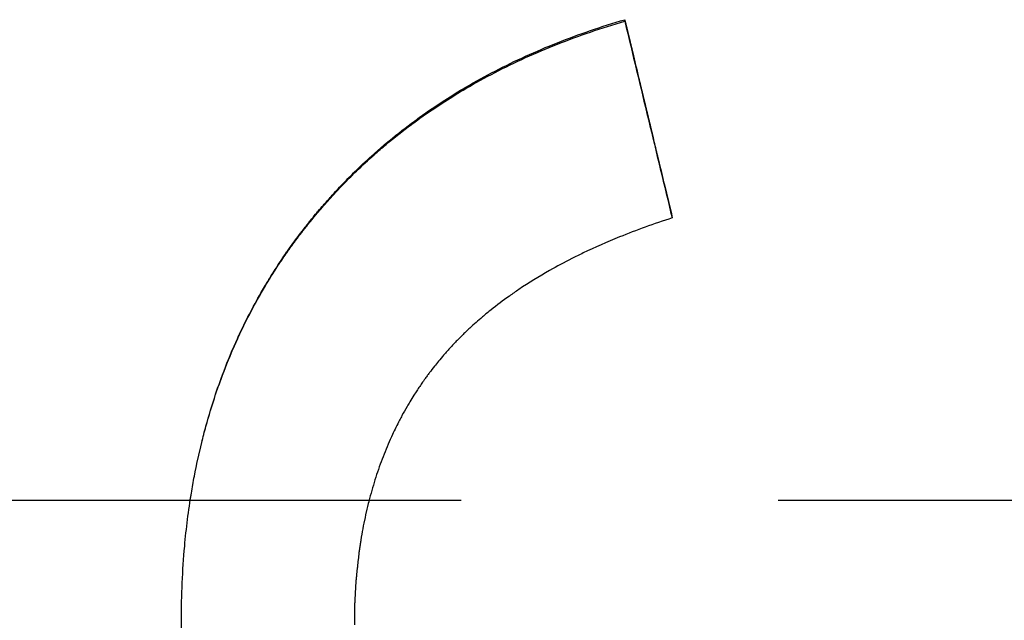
# Model space of a CAD drawing. Extents: x -0.04 to 9.89, y -3.48 to 3.48.
# Tile 7 of 11: x 0.58 to 0.89, y -0.04 to 0.15. Entities that reach past the tile are written whole.
import ezdxf

# ---------------------------------------------------------------- set-up
doc = ezdxf.new("R2010")
doc.units = 0
doc.header["$MEASUREMENT"] = 0
doc.linetypes.add('CHAIN', pattern=[0.7087, 0.4724, -0.0591, 0.1181, -0.0591])
doc.layers.get('0').update_dxf_attribs({"linetype": 'CONTINUOUS'})

msp = doc.modelspace()

# ---------------------------------------------------------------- linework, layer by layer
msp.add_line((0.76652, 0.15111), (0.76652, 0.15159))
at = {"linetype": 'CHAIN', "ltscale": 0.486807}
msp.add_line((-0.045, 0), (9.88752, 0), dxfattribs=at)
for points, knots in [([(0.62677, -0.03786), (0.62677, -0.02986), (0.62711, -0.02206), (0.62779, -0.01448), (0.6283, -0.0088), (0.629, -0.00323), (0.6299, 0.00222), (0.63019, 0.00403), (0.63051, 0.00583), (0.63085, 0.00762), (0.63153, 0.0112), (0.6323, 0.01472), (0.63315, 0.01819), (0.63358, 0.01993), (0.63402, 0.02165), (0.63449, 0.02336), (0.63543, 0.02678), (0.63645, 0.03014), (0.63756, 0.03345), (0.63811, 0.03511), (0.63868, 0.03675), (0.63928, 0.03838), (0.64047, 0.04163), (0.64175, 0.04484), (0.64311, 0.04799), (0.64379, 0.04956), (0.64449, 0.05112), (0.64522, 0.05267), (0.6463, 0.05499), (0.64743, 0.05729), (0.64862, 0.05955), (0.6498, 0.06181), (0.65103, 0.06404), (0.6523, 0.06625), (0.65273, 0.06698), (0.65316, 0.06771), (0.65359, 0.06844), (0.65425, 0.06953), (0.65492, 0.07061), (0.65559, 0.07169), (0.65582, 0.07205), (0.65605, 0.0724), (0.65628, 0.07276), (0.65696, 0.07383), (0.65766, 0.0749), (0.65837, 0.07595), (0.65884, 0.07666), (0.65932, 0.07736), (0.65981, 0.07805), (0.66005, 0.0784), (0.66029, 0.07875), (0.66054, 0.0791), (0.6609, 0.07962), (0.66127, 0.08014), (0.66165, 0.08065), (0.66202, 0.08117), (0.6624, 0.08169), (0.66277, 0.0822), (0.6629, 0.08237), (0.66303, 0.08254), (0.66315, 0.08271), (0.66354, 0.08322), (0.66392, 0.08373), (0.66431, 0.08424), (0.66456, 0.08458), (0.66482, 0.08492), (0.66508, 0.08525), (0.66521, 0.08542), (0.66534, 0.08559), (0.66547, 0.08575), (0.66586, 0.08626), (0.66626, 0.08676), (0.66665, 0.08725), (0.66692, 0.08759), (0.66718, 0.08792), (0.66745, 0.08825), (0.66798, 0.08891), (0.66851, 0.08956), (0.66906, 0.09021), (0.66933, 0.09054), (0.6696, 0.09086), (0.66987, 0.09118), (0.67041, 0.09183), (0.67096, 0.09247), (0.67152, 0.09311), (0.67179, 0.09343), (0.67207, 0.09375), (0.67235, 0.09406), (0.67319, 0.09501), (0.67403, 0.09595), (0.67489, 0.09689), (0.67546, 0.09751), (0.67603, 0.09812), (0.67661, 0.09873), (0.67777, 0.09996), (0.67894, 0.10116), (0.68013, 0.10235), (0.68073, 0.10295), (0.68133, 0.10354), (0.68194, 0.10413), (0.68375, 0.10588), (0.6856, 0.10761), (0.68749, 0.10929), (0.68875, 0.11041), (0.69003, 0.11151), (0.69132, 0.1126), (0.69391, 0.11477), (0.69657, 0.11688), (0.69929, 0.11891), (0.70065, 0.11993), (0.70203, 0.12093), (0.70343, 0.12192), (0.70762, 0.12487), (0.71196, 0.12766), (0.71645, 0.13031), (0.71945, 0.13207), (0.72252, 0.13376), (0.72565, 0.13539), (0.73192, 0.13863), (0.73846, 0.14161), (0.74527, 0.14431), (0.75208, 0.14701), (0.75917, 0.14944), (0.76652, 0.15159)], [0, 0, 0, 0, 0.166667, 0.166667, 0.166667, 0.291667, 0.291667, 0.291667, 0.333333, 0.333333, 0.333333, 0.416667, 0.416667, 0.416667, 0.458333, 0.458333, 0.458333, 0.541667, 0.541667, 0.541667, 0.583333, 0.583333, 0.583333, 0.666667, 0.666667, 0.666667, 0.708333, 0.708333, 0.708333, 0.770833, 0.770833, 0.770833, 0.833333, 0.833333, 0.833333, 0.854167, 0.854167, 0.854167, 0.885417, 0.885417, 0.885417, 0.895833, 0.895833, 0.895833, 0.927083, 0.927083, 0.927083, 0.947917, 0.947917, 0.947917, 0.958333, 0.958333, 0.958333, 0.973958, 0.973958, 0.973958, 0.989583, 0.989583, 0.989583, 0.994792, 0.994792, 0.994792, 1.010417, 1.010417, 1.010417, 1.020833, 1.020833, 1.020833, 1.026042, 1.026042, 1.026042, 1.041667, 1.041667, 1.041667, 1.052083, 1.052083, 1.052083, 1.072917, 1.072917, 1.072917, 1.083333, 1.083333, 1.083333, 1.104167, 1.104167, 1.104167, 1.114583, 1.114583, 1.114583, 1.145833, 1.145833, 1.145833, 1.166667, 1.166667, 1.166667, 1.208333, 1.208333, 1.208333, 1.229167, 1.229167, 1.229167, 1.291667, 1.291667, 1.291667, 1.333333, 1.333333, 1.333333, 1.416667, 1.416667, 1.416667, 1.458333, 1.458333, 1.458333, 1.583333, 1.583333, 1.583333, 1.666667, 1.666667, 1.666667, 1.833333, 1.833333, 1.833333, 2, 2, 2, 2]), ([(0.62954, 0), (0.62966, 0.00074), (0.62978, 0.00147), (0.6299, 0.00221), (0.63019, 0.00402), (0.63051, 0.00581), (0.63085, 0.0076), (0.63153, 0.01116), (0.6323, 0.01468), (0.63315, 0.01814), (0.63358, 0.01987), (0.63402, 0.02158), (0.63449, 0.02329), (0.63543, 0.02669), (0.63645, 0.03004), (0.63756, 0.03334), (0.63811, 0.03499), (0.63868, 0.03663), (0.63928, 0.03825), (0.64047, 0.0415), (0.64175, 0.04469), (0.64311, 0.04783), (0.64379, 0.0494), (0.64449, 0.05096), (0.64522, 0.0525), (0.6463, 0.05482), (0.64743, 0.0571), (0.64862, 0.05936), (0.64901, 0.06011), (0.64941, 0.06086), (0.64981, 0.06161), (0.65062, 0.0631), (0.65145, 0.06457), (0.6523, 0.06604), (0.65273, 0.06677), (0.65316, 0.0675), (0.65359, 0.06822), (0.65425, 0.06931), (0.65492, 0.07039), (0.65559, 0.07146), (0.65582, 0.07182), (0.65605, 0.07218), (0.65628, 0.07253), (0.65673, 0.07324), (0.6572, 0.07395), (0.65766, 0.07466), (0.6579, 0.07501), (0.65813, 0.07536), (0.65837, 0.07571), (0.65884, 0.07641), (0.65932, 0.07711), (0.65981, 0.07781), (0.66005, 0.07816), (0.66029, 0.0785), (0.66054, 0.07885), (0.6609, 0.07937), (0.66127, 0.07988), (0.66165, 0.0804), (0.66177, 0.08057), (0.6619, 0.08074), (0.66202, 0.08091), (0.66227, 0.08126), (0.66252, 0.0816), (0.66277, 0.08194), (0.6629, 0.08211), (0.66303, 0.08228), (0.66315, 0.08245), (0.66341, 0.08279), (0.66366, 0.08313), (0.66392, 0.08347), (0.66405, 0.08364), (0.66418, 0.08381), (0.66431, 0.08397), (0.66456, 0.08431), (0.66482, 0.08465), (0.66508, 0.08498), (0.66521, 0.08515), (0.66534, 0.08532), (0.66547, 0.08548), (0.66586, 0.08598), (0.66626, 0.08648), (0.66665, 0.08698), (0.66692, 0.08731), (0.66718, 0.08764), (0.66745, 0.08797), (0.66798, 0.08862), (0.66851, 0.08928), (0.66906, 0.08993), (0.66933, 0.09025), (0.6696, 0.09057), (0.66987, 0.0909), (0.67041, 0.09154), (0.67096, 0.09218), (0.67152, 0.09282), (0.67179, 0.09313), (0.67207, 0.09345), (0.67235, 0.09377), (0.67319, 0.09471), (0.67403, 0.09565), (0.67489, 0.09658), (0.67546, 0.0972), (0.67603, 0.09781), (0.67661, 0.09842), (0.67777, 0.09964), (0.67894, 0.10085), (0.68013, 0.10203), (0.68073, 0.10262), (0.68133, 0.10321), (0.68194, 0.1038), (0.68375, 0.10555), (0.6856, 0.10727), (0.68749, 0.10894), (0.68875, 0.11006), (0.69003, 0.11116), (0.69132, 0.11224), (0.69391, 0.11441), (0.69657, 0.11651), (0.69929, 0.11854), (0.70065, 0.11955), (0.70203, 0.12055), (0.70343, 0.12153), (0.70762, 0.12447), (0.71196, 0.12726), (0.71645, 0.12989), (0.71945, 0.13165), (0.72252, 0.13334), (0.72565, 0.13496), (0.73192, 0.1382), (0.73846, 0.14116), (0.74527, 0.14385), (0.75208, 0.14655), (0.75917, 0.14896), (0.76652, 0.15111)], [0.274761, 0.274761, 0.274761, 0.274761, 0.291667, 0.291667, 0.291667, 0.333333, 0.333333, 0.333333, 0.416667, 0.416667, 0.416667, 0.458333, 0.458333, 0.458333, 0.541667, 0.541667, 0.541667, 0.583333, 0.583333, 0.583333, 0.666667, 0.666667, 0.666667, 0.708333, 0.708333, 0.708333, 0.770833, 0.770833, 0.770833, 0.791667, 0.791667, 0.791667, 0.833333, 0.833333, 0.833333, 0.854167, 0.854167, 0.854167, 0.885417, 0.885417, 0.885417, 0.895833, 0.895833, 0.895833, 0.916667, 0.916667, 0.916667, 0.927083, 0.927083, 0.927083, 0.947917, 0.947917, 0.947917, 0.958333, 0.958333, 0.958333, 0.973958, 0.973958, 0.973958, 0.979167, 0.979167, 0.979167, 0.989583, 0.989583, 0.989583, 0.994792, 0.994792, 0.994792, 1.005208, 1.005208, 1.005208, 1.010417, 1.010417, 1.010417, 1.020833, 1.020833, 1.020833, 1.026042, 1.026042, 1.026042, 1.041667, 1.041667, 1.041667, 1.052083, 1.052083, 1.052083, 1.072917, 1.072917, 1.072917, 1.083333, 1.083333, 1.083333, 1.104167, 1.104167, 1.104167, 1.114583, 1.114583, 1.114583, 1.145833, 1.145833, 1.145833, 1.166667, 1.166667, 1.166667, 1.208333, 1.208333, 1.208333, 1.229167, 1.229167, 1.229167, 1.291667, 1.291667, 1.291667, 1.333333, 1.333333, 1.333333, 1.416667, 1.416667, 1.416667, 1.458333, 1.458333, 1.458333, 1.583333, 1.583333, 1.583333, 1.666667, 1.666667, 1.666667, 1.833333, 1.833333, 1.833333, 2, 2, 2, 2]), ([(0.76652, 0.15159), (0.76694, 0.14985), (0.76736, 0.14812), (0.76777, 0.14638), (0.76819, 0.14464), (0.76861, 0.14291), (0.76902, 0.14117), (0.76965, 0.13857), (0.77027, 0.13596), (0.7709, 0.13336), (0.77111, 0.13249), (0.77132, 0.13162), (0.77152, 0.13076), (0.77194, 0.12902), (0.77236, 0.12728), (0.77277, 0.12555), (0.77298, 0.12468), (0.77319, 0.12381), (0.7734, 0.12294), (0.77382, 0.12121), (0.77423, 0.11947), (0.77465, 0.11773), (0.77486, 0.11686), (0.77507, 0.116), (0.77527, 0.11513), (0.77569, 0.11339), (0.77611, 0.11165), (0.77652, 0.10992), (0.77673, 0.10905), (0.77694, 0.10818), (0.77715, 0.10731), (0.77777, 0.10471), (0.7784, 0.1021), (0.77902, 0.0995), (0.77986, 0.09602), (0.78069, 0.09255), (0.78152, 0.08907)], [0, 0, 0, 0, 0.0136174, 0.0136174, 0.0136174, 0.0272348, 0.0272348, 0.0272348, 0.0476608, 0.0476608, 0.0476608, 0.0544695, 0.0544695, 0.0544695, 0.0680869, 0.0680869, 0.0680869, 0.0748956, 0.0748956, 0.0748956, 0.088513, 0.088513, 0.088513, 0.0953217, 0.0953217, 0.0953217, 0.1089391, 0.1089391, 0.1089391, 0.1157478, 0.1157478, 0.1157478, 0.1361738, 0.1361738, 0.1361738, 0.1634086, 0.1634086, 0.1634086, 0.1634086]), ([(0.78152, 0.08907), (0.77571, 0.0872), (0.77016, 0.0852), (0.76487, 0.08305), (0.76091, 0.08145), (0.75709, 0.07976), (0.75342, 0.078), (0.75219, 0.07741), (0.75099, 0.07682), (0.7498, 0.07621), (0.74742, 0.075), (0.7451, 0.07376), (0.74285, 0.07248), (0.73947, 0.07057), (0.73625, 0.06857), (0.73317, 0.0665), (0.73214, 0.06581), (0.73113, 0.06511), (0.73014, 0.0644), (0.72815, 0.06299), (0.72623, 0.06154), (0.72437, 0.06006), (0.72344, 0.05932), (0.72253, 0.05857), (0.72163, 0.05781), (0.72029, 0.05667), (0.71899, 0.05551), (0.71772, 0.05433), (0.71729, 0.05394), (0.71687, 0.05355), (0.71646, 0.05315), (0.71563, 0.05236), (0.71482, 0.05156), (0.71402, 0.05074), (0.71362, 0.05034), (0.71323, 0.04993), (0.71284, 0.04952), (0.71206, 0.0487), (0.71129, 0.04788), (0.71054, 0.04704), (0.71017, 0.04662), (0.7098, 0.0462), (0.70943, 0.04578), (0.70889, 0.04515), (0.70835, 0.04451), (0.70782, 0.04386), (0.70738, 0.04333), (0.70694, 0.04279), (0.70651, 0.04225), (0.706, 0.0416), (0.70549, 0.04094), (0.70499, 0.04028), (0.70491, 0.04017), (0.70483, 0.04006), (0.70475, 0.03995), (0.7045, 0.03962), (0.70426, 0.03928), (0.70401, 0.03895), (0.70377, 0.03862), (0.70353, 0.03828), (0.70329, 0.03794), (0.70313, 0.03772), (0.70297, 0.03749), (0.70281, 0.03727), (0.7025, 0.03682), (0.70219, 0.03636), (0.70188, 0.03591), (0.70172, 0.03568), (0.70157, 0.03545), (0.70142, 0.03522), (0.70111, 0.03476), (0.70081, 0.0343), (0.70051, 0.03384), (0.70036, 0.0336), (0.70021, 0.03337), (0.70007, 0.03314), (0.69962, 0.03244), (0.69919, 0.03173), (0.69876, 0.03103), (0.69848, 0.03055), (0.6982, 0.03008), (0.69792, 0.0296), (0.69737, 0.02864), (0.69683, 0.02768), (0.6963, 0.0267), (0.69604, 0.02621), (0.69578, 0.02572), (0.69552, 0.02523), (0.69475, 0.02375), (0.69401, 0.02225), (0.6933, 0.02073), (0.69283, 0.01972), (0.69237, 0.0187), (0.69193, 0.01766), (0.69104, 0.0156), (0.69021, 0.01349), (0.68943, 0.01135), (0.68905, 0.01028), (0.68867, 0.00919), (0.68831, 0.0081), (0.68759, 0.00592), (0.68692, 0.0037), (0.68631, 0.00144), (0.68601, 0.00031), (0.68572, -0.00083), (0.68544, -0.00198), (0.68489, -0.00427), (0.68439, -0.00661), (0.68394, -0.00898), (0.68372, -0.01017), (0.68351, -0.01137), (0.68332, -0.01257), (0.68274, -0.01619), (0.68228, -0.0199), (0.68195, -0.02369), (0.6815, -0.02875), (0.68128, -0.03396), (0.68128, -0.03933)], [0, 0, 0, 0, 0.166667, 0.166667, 0.166667, 0.291667, 0.291667, 0.291667, 0.333333, 0.333333, 0.333333, 0.416667, 0.416667, 0.416667, 0.541667, 0.541667, 0.541667, 0.583333, 0.583333, 0.583333, 0.666667, 0.666667, 0.666667, 0.708333, 0.708333, 0.708333, 0.770833, 0.770833, 0.770833, 0.791667, 0.791667, 0.791667, 0.833333, 0.833333, 0.833333, 0.854167, 0.854167, 0.854167, 0.895833, 0.895833, 0.895833, 0.916667, 0.916667, 0.916667, 0.947917, 0.947917, 0.947917, 0.973958, 0.973958, 0.973958, 1.005208, 1.005208, 1.005208, 1.010417, 1.010417, 1.010417, 1.026042, 1.026042, 1.026042, 1.041667, 1.041667, 1.041667, 1.052083, 1.052083, 1.052083, 1.072917, 1.072917, 1.072917, 1.083333, 1.083333, 1.083333, 1.104167, 1.104167, 1.104167, 1.114583, 1.114583, 1.114583, 1.145833, 1.145833, 1.145833, 1.166667, 1.166667, 1.166667, 1.208333, 1.208333, 1.208333, 1.229167, 1.229167, 1.229167, 1.291667, 1.291667, 1.291667, 1.333333, 1.333333, 1.333333, 1.416667, 1.416667, 1.416667, 1.458333, 1.458333, 1.458333, 1.541667, 1.541667, 1.541667, 1.583333, 1.583333, 1.583333, 1.666667, 1.666667, 1.666667, 1.708333, 1.708333, 1.708333, 1.833333, 1.833333, 1.833333, 2, 2, 2, 2]), ([(0.68593, 0), (0.68576, -0.00065), (0.6856, -0.00131), (0.68544, -0.00197), (0.68489, -0.00426), (0.68439, -0.00659), (0.68394, -0.00896), (0.68372, -0.01014), (0.68351, -0.01133), (0.68332, -0.01253), (0.68274, -0.01614), (0.68228, -0.01984), (0.68195, -0.02362), (0.6815, -0.02866), (0.68128, -0.03386), (0.68128, -0.0392)], [1.5593363, 1.5593363, 1.5593363, 1.5593363, 1.5833333, 1.5833333, 1.5833333, 1.6666667, 1.6666667, 1.6666667, 1.7083333, 1.7083333, 1.7083333, 1.8333333, 1.8333333, 1.8333333, 2, 2, 2, 2]), ([(0.87152, -0.26355), (0.86278, -0.26355), (0.85422, -0.26326), (0.84586, -0.26268), (0.83945, -0.26223), (0.83316, -0.26161), (0.82698, -0.26083), (0.82484, -0.26055), (0.8227, -0.26026), (0.82058, -0.25994), (0.81634, -0.25931), (0.81216, -0.2586), (0.80803, -0.2578), (0.80597, -0.25741), (0.80391, -0.25699), (0.80188, -0.25655), (0.79769, -0.25564), (0.79355, -0.25465), (0.78947, -0.25357), (0.78738, -0.25302), (0.7853, -0.25244), (0.78323, -0.25184), (0.78014, -0.25094), (0.77707, -0.24998), (0.77405, -0.24898), (0.77304, -0.24864), (0.77203, -0.2483), (0.77103, -0.24796), (0.76903, -0.24726), (0.76704, -0.24655), (0.76507, -0.24581), (0.76408, -0.24544), (0.7631, -0.24506), (0.76212, -0.24468), (0.76063, -0.2441), (0.75915, -0.2435), (0.75768, -0.2429), (0.75718, -0.24269), (0.75667, -0.24248), (0.75617, -0.24227), (0.75517, -0.24184), (0.75417, -0.24142), (0.75317, -0.24098), (0.75267, -0.24076), (0.75217, -0.24054), (0.75168, -0.24032), (0.75069, -0.23988), (0.7497, -0.23943), (0.74872, -0.23898), (0.74822, -0.23875), (0.74773, -0.23852), (0.74724, -0.23829), (0.74651, -0.23795), (0.74578, -0.2376), (0.74505, -0.23725), (0.7448, -0.23713), (0.74456, -0.23701), (0.74432, -0.23689), (0.74383, -0.23666), (0.74335, -0.23642), (0.74287, -0.23618), (0.74262, -0.23606), (0.74238, -0.23594), (0.74214, -0.23582), (0.74166, -0.23558), (0.74118, -0.23533), (0.7407, -0.23509), (0.74046, -0.23497), (0.74022, -0.23484), (0.73998, -0.23472), (0.7395, -0.23447), (0.73902, -0.23423), (0.73855, -0.23398), (0.73831, -0.23385), (0.73807, -0.23373), (0.73783, -0.23361), (0.73712, -0.23323), (0.73642, -0.23285), (0.73571, -0.23247), (0.73524, -0.23222), (0.73477, -0.23196), (0.73431, -0.23171), (0.73291, -0.23094), (0.73152, -0.23016), (0.73014, -0.22936), (0.72923, -0.22883), (0.72832, -0.2283), (0.72742, -0.22776), (0.72557, -0.22666), (0.72375, -0.22554), (0.72195, -0.22439), (0.72104, -0.22381), (0.72013, -0.22321), (0.71922, -0.22262), (0.71742, -0.22143), (0.71564, -0.22021), (0.71388, -0.21897), (0.713, -0.21835), (0.71213, -0.21773), (0.71127, -0.2171), (0.70867, -0.2152), (0.70614, -0.21326), (0.70366, -0.21126), (0.70201, -0.20993), (0.70039, -0.20858), (0.69879, -0.2072), (0.69553, -0.2044), (0.69238, -0.2015), (0.68933, -0.1985), (0.68778, -0.19697), (0.68626, -0.19542), (0.68476, -0.19384), (0.68252, -0.19148), (0.68034, -0.18906), (0.67823, -0.18658), (0.67752, -0.18576), (0.67682, -0.18492), (0.67613, -0.18409), (0.67475, -0.18241), (0.6734, -0.18071), (0.67207, -0.17898), (0.67141, -0.17812), (0.67075, -0.17725), (0.6701, -0.17638), (0.6688, -0.17463), (0.66753, -0.17285), (0.66629, -0.17106), (0.66567, -0.17016), (0.66506, -0.16925), (0.66445, -0.16834), (0.66354, -0.16697), (0.66264, -0.16559), (0.66177, -0.1642), (0.66147, -0.16373), (0.66118, -0.16327), (0.66089, -0.1628), (0.66046, -0.1621), (0.66003, -0.16139), (0.6596, -0.16068), (0.65946, -0.16044), (0.65932, -0.16021), (0.65918, -0.15997), (0.65889, -0.1595), (0.65861, -0.15902), (0.65833, -0.15854), (0.65819, -0.1583), (0.65806, -0.15807), (0.65792, -0.15783), (0.65764, -0.15735), (0.65736, -0.15687), (0.65709, -0.15638), (0.65695, -0.15614), (0.65682, -0.1559), (0.65668, -0.15566), (0.65641, -0.15518), (0.65614, -0.15469), (0.65587, -0.1542), (0.65574, -0.15396), (0.6556, -0.15372), (0.65547, -0.15347), (0.6552, -0.15299), (0.65494, -0.1525), (0.65467, -0.15201), (0.65454, -0.15176), (0.65441, -0.15152), (0.65428, -0.15127), (0.65402, -0.15078), (0.65376, -0.15029), (0.6535, -0.1498), (0.65337, -0.14956), (0.65325, -0.14931), (0.65312, -0.14906), (0.65274, -0.14833), (0.65236, -0.14759), (0.65198, -0.14685), (0.65173, -0.14635), (0.65148, -0.14586), (0.65124, -0.14536), (0.65074, -0.14437), (0.65026, -0.14338), (0.64978, -0.14238), (0.64954, -0.14188), (0.64931, -0.14138), (0.64907, -0.14088), (0.64837, -0.1394), (0.64769, -0.1379), (0.64702, -0.13641), (0.64658, -0.13541), (0.64614, -0.13441), (0.64572, -0.13341), (0.64486, -0.13141), (0.64403, -0.1294), (0.64323, -0.12738), (0.64284, -0.12637), (0.64244, -0.12535), (0.64206, -0.12434), (0.64129, -0.1223), (0.64055, -0.12026), (0.63984, -0.1182), (0.63948, -0.11718), (0.63914, -0.11615), (0.6388, -0.11511), (0.63811, -0.11305), (0.63746, -0.11097), (0.63684, -0.10888), (0.63652, -0.10784), (0.63622, -0.10679), (0.63592, -0.10574), (0.63466, -0.10128), (0.63352, -0.09677), (0.63252, -0.09221), (0.63175, -0.08872), (0.63106, -0.08521), (0.63045, -0.08166), (0.62922, -0.07457), (0.6283, -0.06737), (0.62769, -0.06005), (0.62708, -0.05277), (0.62677, -0.04537), (0.62677, -0.03786)], [0, 0, 0, 0, 0.174978, 0.174978, 0.174978, 0.309062, 0.309062, 0.309062, 0.355658, 0.355658, 0.355658, 0.448848, 0.448848, 0.448848, 0.495444, 0.495444, 0.495444, 0.591349, 0.591349, 0.591349, 0.640659, 0.640659, 0.640659, 0.714625, 0.714625, 0.714625, 0.73928, 0.73928, 0.73928, 0.78859, 0.78859, 0.78859, 0.813245, 0.813245, 0.813245, 0.850761, 0.850761, 0.850761, 0.863622, 0.863622, 0.863622, 0.889345, 0.889345, 0.889345, 0.902206, 0.902206, 0.902206, 0.927929, 0.927929, 0.927929, 0.94079, 0.94079, 0.94079, 0.960082, 0.960082, 0.960082, 0.966512, 0.966512, 0.966512, 0.979374, 0.979374, 0.979374, 0.985804, 0.985804, 0.985804, 0.998665, 0.998665, 0.998665, 1.005096, 1.005096, 1.005096, 1.017957, 1.017957, 1.017957, 1.024388, 1.024388, 1.024388, 1.04368, 1.04368, 1.04368, 1.056541, 1.056541, 1.056541, 1.095125, 1.095125, 1.095125, 1.120847, 1.120847, 1.120847, 1.173374, 1.173374, 1.173374, 1.200178, 1.200178, 1.200178, 1.253787, 1.253787, 1.253787, 1.280591, 1.280591, 1.280591, 1.361005, 1.361005, 1.361005, 1.414613, 1.414613, 1.414613, 1.523863, 1.523863, 1.523863, 1.579503, 1.579503, 1.579503, 1.662964, 1.662964, 1.662964, 1.690784, 1.690784, 1.690784, 1.746425, 1.746425, 1.746425, 1.774245, 1.774245, 1.774245, 1.829849, 1.829849, 1.829849, 1.857632, 1.857632, 1.857632, 1.899307, 1.899307, 1.899307, 1.913198, 1.913198, 1.913198, 1.934036, 1.934036, 1.934036, 1.940982, 1.940982, 1.940982, 1.954873, 1.954873, 1.954873, 1.961819, 1.961819, 1.961819, 1.975711, 1.975711, 1.975711, 1.982656, 1.982656, 1.982656, 1.996548, 1.996548, 1.996548, 2.003494, 2.003494, 2.003494, 2.017386, 2.017386, 2.017386, 2.024331, 2.024331, 2.024331, 2.038223, 2.038223, 2.038223, 2.045169, 2.045169, 2.045169, 2.066006, 2.066006, 2.066006, 2.079898, 2.079898, 2.079898, 2.107681, 2.107681, 2.107681, 2.121573, 2.121573, 2.121573, 2.162897, 2.162897, 2.162897, 2.190329, 2.190329, 2.190329, 2.245194, 2.245194, 2.245194, 2.272626, 2.272626, 2.272626, 2.327491, 2.327491, 2.327491, 2.354923, 2.354923, 2.354923, 2.409788, 2.409788, 2.409788, 2.437221, 2.437221, 2.437221, 2.553878, 2.553878, 2.553878, 2.643102, 2.643102, 2.643102, 2.821551, 2.821551, 2.821551, 2.999057, 2.999057, 2.999057, 2.999057]), ([(0.87152, -0.26439), (0.86278, -0.26439), (0.85422, -0.26409), (0.84586, -0.26351), (0.83945, -0.26306), (0.83316, -0.26244), (0.82698, -0.26165), (0.82484, -0.26138), (0.8227, -0.26108), (0.82058, -0.26077), (0.81634, -0.26013), (0.81216, -0.25942), (0.80803, -0.25862), (0.80597, -0.25822), (0.80391, -0.2578), (0.80188, -0.25736), (0.79769, -0.25645), (0.79355, -0.25546), (0.78947, -0.25438), (0.78738, -0.25382), (0.7853, -0.25324), (0.78323, -0.25264), (0.78014, -0.25173), (0.77707, -0.25078), (0.77405, -0.24977), (0.77102, -0.24876), (0.76803, -0.2477), (0.76507, -0.24658), (0.76408, -0.24621), (0.7631, -0.24584), (0.76212, -0.24545), (0.76063, -0.24487), (0.75915, -0.24428), (0.75768, -0.24367), (0.75718, -0.24346), (0.75667, -0.24325), (0.75617, -0.24304), (0.75517, -0.24261), (0.75417, -0.24218), (0.75317, -0.24174), (0.75267, -0.24153), (0.75217, -0.24131), (0.75168, -0.24108), (0.75069, -0.24064), (0.7497, -0.24019), (0.74872, -0.23974), (0.74822, -0.23951), (0.74773, -0.23928), (0.74724, -0.23905), (0.74651, -0.2387), (0.74578, -0.23835), (0.74505, -0.238), (0.74432, -0.23764), (0.74359, -0.23729), (0.74287, -0.23693), (0.74214, -0.23657), (0.74142, -0.2362), (0.7407, -0.23583), (0.74046, -0.23571), (0.74022, -0.23559), (0.73998, -0.23546), (0.7395, -0.23522), (0.73902, -0.23497), (0.73855, -0.23472), (0.73831, -0.2346), (0.73807, -0.23447), (0.73783, -0.23435), (0.73712, -0.23397), (0.73642, -0.23359), (0.73571, -0.23321), (0.73524, -0.23295), (0.73477, -0.2327), (0.73431, -0.23244), (0.73291, -0.23167), (0.73152, -0.23089), (0.73014, -0.23009), (0.72923, -0.22956), (0.72832, -0.22902), (0.72742, -0.22848), (0.72557, -0.22738), (0.72375, -0.22625), (0.72195, -0.2251), (0.72104, -0.22451), (0.72013, -0.22392), (0.71922, -0.22332), (0.71742, -0.22213), (0.71564, -0.22091), (0.71388, -0.21967), (0.713, -0.21905), (0.71213, -0.21842), (0.71127, -0.21779), (0.70867, -0.21589), (0.70614, -0.21394), (0.70366, -0.21193), (0.70201, -0.2106), (0.70039, -0.20924), (0.69879, -0.20786), (0.69553, -0.20505), (0.69238, -0.20213), (0.68933, -0.19913), (0.68778, -0.1976), (0.68626, -0.19604), (0.68476, -0.19446), (0.68252, -0.19209), (0.68034, -0.18966), (0.67823, -0.18717), (0.67752, -0.18635), (0.67682, -0.18551), (0.67613, -0.18467), (0.67475, -0.18299), (0.6734, -0.18128), (0.67207, -0.17955), (0.67141, -0.17869), (0.67075, -0.17781), (0.6701, -0.17694), (0.6688, -0.17518), (0.66753, -0.1734), (0.66629, -0.1716), (0.66567, -0.1707), (0.66506, -0.16979), (0.66445, -0.16887), (0.66354, -0.1675), (0.66264, -0.16612), (0.66177, -0.16472), (0.66147, -0.16425), (0.66118, -0.16378), (0.66089, -0.16331), (0.66046, -0.16261), (0.66003, -0.1619), (0.6596, -0.16119), (0.65946, -0.16095), (0.65932, -0.16072), (0.65918, -0.16048), (0.65889, -0.16), (0.65861, -0.15952), (0.65833, -0.15905), (0.65819, -0.15881), (0.65806, -0.15857), (0.65792, -0.15833), (0.65764, -0.15785), (0.65736, -0.15736), (0.65709, -0.15688), (0.65695, -0.15664), (0.65682, -0.1564), (0.65668, -0.15615), (0.65641, -0.15567), (0.65614, -0.15518), (0.65587, -0.15469), (0.65574, -0.15445), (0.6556, -0.1542), (0.65547, -0.15396), (0.6552, -0.15347), (0.65494, -0.15298), (0.65467, -0.15249), (0.65454, -0.15224), (0.65441, -0.152), (0.65428, -0.15175), (0.65402, -0.15126), (0.65376, -0.15077), (0.6535, -0.15028), (0.65337, -0.15003), (0.65325, -0.14978), (0.65312, -0.14954), (0.65274, -0.1488), (0.65236, -0.14805), (0.65198, -0.14731), (0.65173, -0.14682), (0.65148, -0.14632), (0.65124, -0.14582), (0.65074, -0.14483), (0.65026, -0.14383), (0.64978, -0.14283), (0.64954, -0.14233), (0.64931, -0.14183), (0.64907, -0.14133), (0.64837, -0.13984), (0.64769, -0.13834), (0.64702, -0.13684), (0.64658, -0.13584), (0.64614, -0.13484), (0.64572, -0.13384), (0.64486, -0.13183), (0.64403, -0.12981), (0.64323, -0.12778), (0.64284, -0.12677), (0.64244, -0.12575), (0.64206, -0.12473), (0.64129, -0.12269), (0.64055, -0.12064), (0.63984, -0.11858), (0.63948, -0.11755), (0.63914, -0.11651), (0.6388, -0.11548), (0.63811, -0.11341), (0.63746, -0.11132), (0.63684, -0.10923), (0.63652, -0.10818), (0.63622, -0.10713), (0.63592, -0.10608), (0.63466, -0.1016), (0.63352, -0.09708), (0.63252, -0.0925), (0.63175, -0.089), (0.63106, -0.08548), (0.63045, -0.08192), (0.62922, -0.07481), (0.6283, -0.06758), (0.62769, -0.06024), (0.62708, -0.0529), (0.62677, -0.04544), (0.62677, -0.03786)], [0, 0, 0, 0, 0.174978, 0.174978, 0.174978, 0.309062, 0.309062, 0.309062, 0.355658, 0.355658, 0.355658, 0.448848, 0.448848, 0.448848, 0.495444, 0.495444, 0.495444, 0.591349, 0.591349, 0.591349, 0.640659, 0.640659, 0.640659, 0.714625, 0.714625, 0.714625, 0.78859, 0.78859, 0.78859, 0.813245, 0.813245, 0.813245, 0.850761, 0.850761, 0.850761, 0.863622, 0.863622, 0.863622, 0.889345, 0.889345, 0.889345, 0.902206, 0.902206, 0.902206, 0.927929, 0.927929, 0.927929, 0.94079, 0.94079, 0.94079, 0.960082, 0.960082, 0.960082, 0.979374, 0.979374, 0.979374, 0.998665, 0.998665, 0.998665, 1.005096, 1.005096, 1.005096, 1.017957, 1.017957, 1.017957, 1.024388, 1.024388, 1.024388, 1.04368, 1.04368, 1.04368, 1.056541, 1.056541, 1.056541, 1.095125, 1.095125, 1.095125, 1.120847, 1.120847, 1.120847, 1.173374, 1.173374, 1.173374, 1.200178, 1.200178, 1.200178, 1.253787, 1.253787, 1.253787, 1.280591, 1.280591, 1.280591, 1.361005, 1.361005, 1.361005, 1.414613, 1.414613, 1.414613, 1.523863, 1.523863, 1.523863, 1.579503, 1.579503, 1.579503, 1.662964, 1.662964, 1.662964, 1.690784, 1.690784, 1.690784, 1.746425, 1.746425, 1.746425, 1.774245, 1.774245, 1.774245, 1.829849, 1.829849, 1.829849, 1.857632, 1.857632, 1.857632, 1.899307, 1.899307, 1.899307, 1.913198, 1.913198, 1.913198, 1.934036, 1.934036, 1.934036, 1.940982, 1.940982, 1.940982, 1.954873, 1.954873, 1.954873, 1.961819, 1.961819, 1.961819, 1.975711, 1.975711, 1.975711, 1.982656, 1.982656, 1.982656, 1.996548, 1.996548, 1.996548, 2.003494, 2.003494, 2.003494, 2.017386, 2.017386, 2.017386, 2.024331, 2.024331, 2.024331, 2.038223, 2.038223, 2.038223, 2.045169, 2.045169, 2.045169, 2.066006, 2.066006, 2.066006, 2.079898, 2.079898, 2.079898, 2.107681, 2.107681, 2.107681, 2.121573, 2.121573, 2.121573, 2.162897, 2.162897, 2.162897, 2.190329, 2.190329, 2.190329, 2.245194, 2.245194, 2.245194, 2.272626, 2.272626, 2.272626, 2.327491, 2.327491, 2.327491, 2.354923, 2.354923, 2.354923, 2.409788, 2.409788, 2.409788, 2.437221, 2.437221, 2.437221, 2.553878, 2.553878, 2.553878, 2.643102, 2.643102, 2.643102, 2.821551, 2.821551, 2.821551, 3, 3, 3, 3])]:
    msp.add_open_spline(points, degree=3, knots=knots)
msp.add_open_spline([(0.76652, 0.15111), (0.7715, 0.13043), (0.77648, 0.10975), (0.78146, 0.08905)], degree=3)

doc.saveas('drawing.dxf')
